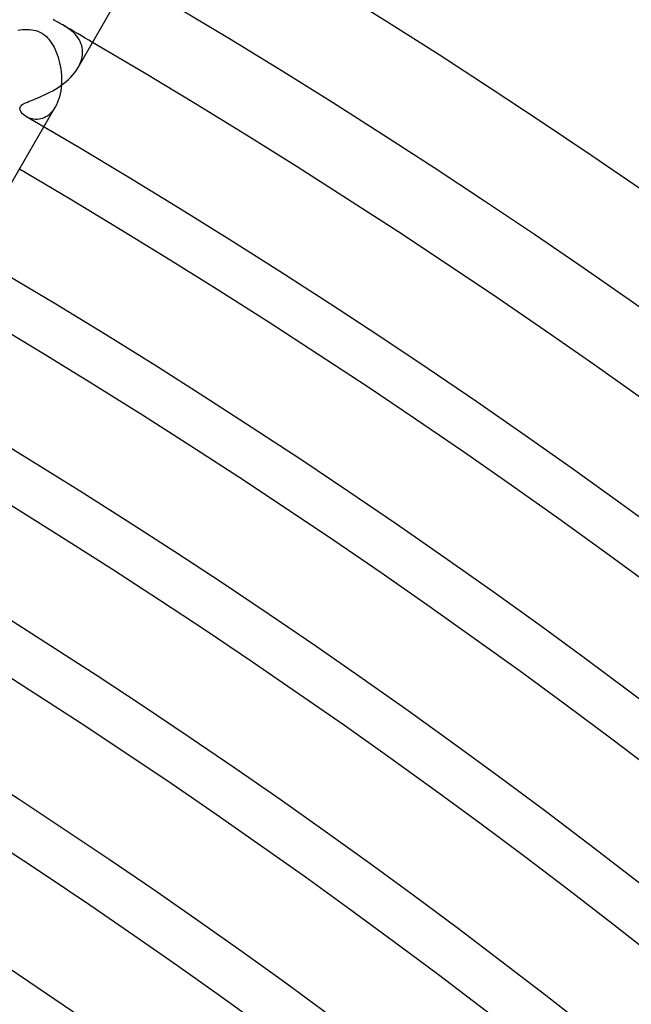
# Model space of a CAD drawing. Header units: millimetres. Extents: x -345 to 345, y -305 to 305.
# Tile 76 of 79: x 148 to 173, y 218 to 258. Entities that reach past the tile are written whole.
import ezdxf

# ---------------------------------------------------------------- set-up
doc = ezdxf.new("R2010")
doc.units = ezdxf.units.MM
doc.layers.add('HIDDEN', color=7, linetype='Continuous')
doc.layers.add('THICK', color=7, linetype='Continuous')

msp = doc.modelspace()

# ---------------------------------------------------------------- linework, layer by layer
at = {"layer": 'HIDDEN'}
for p, q in [((149.164, 257.972), (149.107, 258.003)), ((149.219, 257.942), (149.164, 257.972)), ((149.272, 257.913), (149.219, 257.942)), ((149.323, 257.885), (149.272, 257.913)), ((149.371, 257.858), (149.323, 257.885)), ((149.417, 257.833), (149.371, 257.858)), ((149.461, 257.809), (149.417, 257.833)), ((149.501, 257.786), (149.461, 257.809)), ((149.577, 257.741), (149.501, 257.786)), ((149.653, 257.693), (149.577, 257.741)), ((149.728, 257.642), (149.653, 257.693)), ((147.659, 257.578), (147.759, 257.591)), ((147.759, 257.591), (147.856, 257.599)), ((147.856, 257.599), (147.951, 257.603)), ((147.951, 257.603), (148.044, 257.603)), ((148.044, 257.603), (148.136, 257.598)), ((148.136, 257.598), (148.226, 257.589)), ((148.226, 257.589), (148.314, 257.574)), ((148.314, 257.574), (148.399, 257.553)), ((148.399, 257.553), (148.482, 257.526)), ((148.482, 257.526), (148.563, 257.493)), ((148.563, 257.493), (148.64, 257.453)), ((148.64, 257.453), (148.689, 257.422)), ((148.689, 257.422), (148.735, 257.39)), ((148.735, 257.39), (148.782, 257.354)), ((148.782, 257.354), (148.831, 257.31)), ((148.831, 257.31), (148.883, 257.259)), ((149.802, 257.589), (149.728, 257.642)), ((149.873, 257.531), (149.802, 257.589)), ((149.942, 257.47), (149.873, 257.531)), ((150.008, 257.405), (149.942, 257.47)), ((150.068, 257.337), (150.008, 257.405)), ((150.123, 257.265), (150.068, 257.337)), ((148.883, 257.259), (148.937, 257.197)), ((148.937, 257.197), (148.993, 257.125)), ((148.993, 257.125), (149.047, 257.045)), ((149.047, 257.045), (149.099, 256.96)), ((149.099, 256.96), (149.148, 256.87)), ((149.148, 256.87), (149.193, 256.775)), ((150.172, 257.19), (150.123, 257.265)), ((150.215, 257.111), (150.172, 257.19)), ((150.251, 257.029), (150.215, 257.111)), ((150.28, 256.943), (150.251, 257.029)), ((150.301, 256.853), (150.28, 256.943)), ((149.193, 256.775), (149.236, 256.675)), ((149.236, 256.675), (149.275, 256.57)), ((149.275, 256.57), (149.312, 256.461)), ((149.312, 256.461), (149.345, 256.347)), ((150.272, 256.357), (150.297, 256.461)), ((150.297, 256.461), (150.312, 256.563)), ((150.314, 256.76), (150.301, 256.853)), ((150.312, 256.563), (150.318, 256.663)), ((150.318, 256.663), (150.314, 256.76)), ((149.345, 256.347), (149.374, 256.229)), ((149.374, 256.229), (149.399, 256.108)), ((149.399, 256.108), (149.42, 255.983)), ((150.134, 256.039), (150.19, 256.145)), ((150.19, 256.145), (150.236, 256.252)), ((150.236, 256.252), (150.272, 256.357)), ((149.42, 255.983), (149.436, 255.855)), ((149.436, 255.855), (149.447, 255.726)), ((149.447, 255.726), (149.453, 255.596)), ((149.449, 255.338), (149.438, 255.21)), ((149.454, 255.467), (149.449, 255.338)), ((149.453, 255.596), (149.454, 255.467)), ((149.398, 254.961), (149.37, 254.842)), ((149.421, 255.084), (149.398, 254.961)), ((149.438, 255.21), (149.421, 255.084)), ((149.249, 254.514), (149.198, 254.418)), ((149.295, 254.618), (149.249, 254.514)), ((149.335, 254.727), (149.295, 254.618)), ((149.37, 254.842), (149.335, 254.727)), ((148.729, 253.606), (149.198, 254.418)), ((148.887, 254.063), (148.817, 254.017)), ((148.955, 254.116), (148.887, 254.063)), ((149.02, 254.179), (148.955, 254.116)), ((149.083, 254.251), (149.02, 254.179)), ((149.143, 254.33), (149.083, 254.251)), ((149.198, 254.418), (149.143, 254.33)), ((148.069, 253.994), (148.014, 254.023)), ((148.128, 253.968), (148.069, 253.994)), ((148.191, 253.946), (148.128, 253.968)), ((148.256, 253.929), (148.191, 253.946)), ((148.323, 253.917), (148.256, 253.929)), ((148.392, 253.911), (148.323, 253.917)), ((148.462, 253.911), (148.392, 253.911)), ((148.533, 253.917), (148.462, 253.911)), ((148.604, 253.931), (148.533, 253.917)), ((148.676, 253.952), (148.604, 253.931)), ((148.747, 253.981), (148.676, 253.952)), ((148.817, 254.017), (148.747, 253.981))]:
    msp.add_line(p, q, dxfattribs=at)
msp.add_arc((0, 0), 298, 59.61546, 59.88876, dxfattribs=at)
at = {"layer": 'THICK'}
for p, q in [((150.133, 256.039), (152.229, 259.668)), ((149.831, 255.644), (149.918, 255.739)), ((149.918, 255.739), (149.998, 255.837)), ((149.998, 255.837), (150.07, 255.937)), ((150.07, 255.937), (150.134, 256.039)), ((149.321, 255.226), (149.43, 255.302)), ((149.43, 255.302), (149.537, 255.381)), ((149.537, 255.381), (149.639, 255.465)), ((149.639, 255.465), (149.738, 255.552)), ((149.738, 255.552), (149.831, 255.644)), ((148.526, 254.814), (148.637, 254.862)), ((148.637, 254.862), (148.751, 254.913)), ((148.751, 254.913), (148.866, 254.968)), ((148.866, 254.968), (148.981, 255.026)), ((148.981, 255.026), (149.095, 255.089)), ((149.095, 255.089), (149.209, 255.156)), ((149.209, 255.156), (149.321, 255.226)), ((147.756, 254.406), (147.772, 254.44)), ((147.772, 254.44), (147.797, 254.473)), ((147.797, 254.473), (147.83, 254.503)), ((147.83, 254.503), (147.871, 254.533)), ((147.871, 254.533), (147.921, 254.563)), ((147.921, 254.563), (147.982, 254.593)), ((147.982, 254.593), (148.053, 254.625)), ((148.053, 254.625), (148.133, 254.658)), ((148.133, 254.658), (148.222, 254.693)), ((148.222, 254.693), (148.317, 254.73)), ((148.317, 254.73), (148.419, 254.771)), ((148.419, 254.771), (148.526, 254.814)), ((147.748, 254.369), (147.756, 254.406)), ((147.75, 254.325), (147.748, 254.369)), ((147.766, 254.272), (147.75, 254.325)), ((147.802, 254.21), (147.766, 254.272)), ((147.857, 254.144), (147.802, 254.21)), ((147.928, 254.081), (147.857, 254.144)), ((148.014, 254.023), (147.928, 254.081)), ((147.09, 250.767), (148.729, 253.606))]:
    msp.add_line(p, q, dxfattribs=at)
for radius, start, end in [(305, 0.37569, 59.62428), (301, 0.34607, 59.6539), (298, 0.38451, 59.61546), (294, 0.22855, 59.77142), (292, 0.39242, 59.60755), (288, 0.25703, 59.743), (286, 0.40067, 59.5993), (282, 0.28338, 59.71658), (280, 0.40926, 59.59076), (276, 0.30819, 59.69177), (274, 0.4182, 59.58177), (270, 0.33186, 59.66811), (268, 0.4276, 59.57243), (264, 0.3546, 59.64542), (262, 0.4374, 59.56263), (258, 0.37661, 59.62336), (256, 0.44765, 59.55237)]:
    msp.add_arc((0, 0), radius, start, end, dxfattribs=at)

doc.saveas('drawing.dxf')
